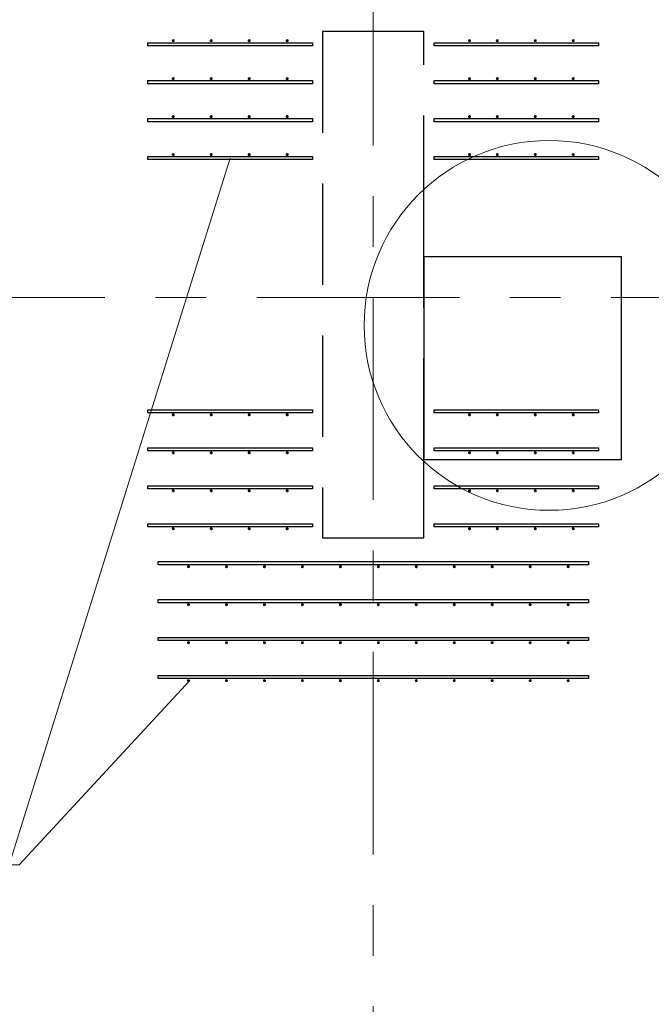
# Model space of a CAD drawing. Header units: metres. Extents: x -38 to 90, y -15 to 21.
# Tile 68 of 129: x 50.8 to 52.05, y 11.4 to 13.35. Entities that reach past the tile are written whole.
import ezdxf

# ---------------------------------------------------------------- set-up
doc = ezdxf.new("R2010")
doc.units = ezdxf.units.M
for name, pattern in [('______11', [0.5, 0.4, -0.05, 0, -0.05]), ('______2', [0.27, 0.2, -0.07]), ('______5', [1.1, 0.8, -0.1, 0.1, -0.1])]:
    doc.linetypes.add(name, pattern=pattern)
for name, color, linetype, lineweight in [('XR$2$Осевая линия (1)', 7, '______5', 13), ('XR$3$Арматурный каркас 01', 4, 'Continuous', 35), ('XR$3$Общий слой (1)_1', 7, 'Continuous', 13), ('XR$3$Перекрытие (1)', 7, 'Continuous', 35), ('XR$3$Текст_ общее_1', 7, 'Continuous', 13)]:
    doc.layers.add(name, color=color, linetype=linetype, lineweight=lineweight)
doc.layers.add('XR$5$Стена_ бетон несущ.', color=7, linetype='Continuous', lineweight=70, true_color=0xb4b496)

msp = doc.modelspace()

# ---------------------------------------------------------------- hatches: boundary and pattern name
at = {"layer": 'XR$3$Арматурный каркас 01', "linetype": 'Continuous', "lineweight": 50, "transparency": 33554687}
for points in [[(51.108, 13.3072), (51.1078, 13.3084), (51.1071, 13.3094), (51.1061, 13.31), (51.105, 13.3102), (51.1039, 13.31), (51.1029, 13.3094), (51.1022, 13.3084), (51.102, 13.3072), (51.1022, 13.3061), (51.1029, 13.3051), (51.1039, 13.3045), (51.105, 13.3042), (51.1061, 13.3045), (51.1071, 13.3051), (51.1078, 13.3061)], [(51.183, 13.3072), (51.1828, 13.3084), (51.1821, 13.3094), (51.1811, 13.31), (51.18, 13.3102), (51.1789, 13.31), (51.1779, 13.3094), (51.1772, 13.3084), (51.177, 13.3072), (51.1772, 13.3061), (51.1779, 13.3051), (51.1789, 13.3045), (51.18, 13.3042), (51.1811, 13.3045), (51.1821, 13.3051), (51.1828, 13.3061)], [(51.258, 13.3072), (51.2578, 13.3084), (51.2571, 13.3094), (51.2561, 13.31), (51.255, 13.3102), (51.2539, 13.31), (51.2529, 13.3094), (51.2522, 13.3084), (51.252, 13.3072), (51.2522, 13.3061), (51.2529, 13.3051), (51.2539, 13.3045), (51.255, 13.3042), (51.2561, 13.3045), (51.2571, 13.3051), (51.2578, 13.3061)], [(51.333, 13.3072), (51.3328, 13.3084), (51.3321, 13.3094), (51.3311, 13.31), (51.33, 13.3102), (51.3289, 13.31), (51.3279, 13.3094), (51.3272, 13.3084), (51.327, 13.3072), (51.3272, 13.3061), (51.3279, 13.3051), (51.3289, 13.3045), (51.33, 13.3042), (51.3311, 13.3045), (51.3321, 13.3051), (51.3328, 13.3061)], [(51.693, 13.3072), (51.6928, 13.3084), (51.6921, 13.3094), (51.6911, 13.31), (51.69, 13.3102), (51.6889, 13.31), (51.6879, 13.3094), (51.6872, 13.3084), (51.687, 13.3072), (51.6872, 13.3061), (51.6879, 13.3051), (51.6889, 13.3045), (51.69, 13.3042), (51.6911, 13.3045), (51.6921, 13.3051), (51.6928, 13.3061)], [(51.748, 13.3072), (51.7478, 13.3084), (51.7471, 13.3094), (51.7461, 13.31), (51.745, 13.3102), (51.7439, 13.31), (51.7429, 13.3094), (51.7422, 13.3084), (51.742, 13.3072), (51.7422, 13.3061), (51.7429, 13.3051), (51.7439, 13.3045), (51.745, 13.3042), (51.7461, 13.3045), (51.7471, 13.3051), (51.7478, 13.3061)], [(51.823, 13.3072), (51.8228, 13.3084), (51.8221, 13.3094), (51.8211, 13.31), (51.82, 13.3102), (51.8189, 13.31), (51.8179, 13.3094), (51.8172, 13.3084), (51.817, 13.3072), (51.8172, 13.3061), (51.8179, 13.3051), (51.8189, 13.3045), (51.82, 13.3042), (51.8211, 13.3045), (51.8221, 13.3051), (51.8228, 13.3061)], [(51.898, 13.3072), (51.8978, 13.3084), (51.8971, 13.3094), (51.8961, 13.31), (51.895, 13.3102), (51.8939, 13.31), (51.8929, 13.3094), (51.8922, 13.3084), (51.892, 13.3072), (51.8922, 13.3061), (51.8929, 13.3051), (51.8939, 13.3045), (51.895, 13.3042), (51.8961, 13.3045), (51.8971, 13.3051), (51.8978, 13.3061)], [(51.108, 13.2322), (51.1078, 13.2334), (51.1071, 13.2344), (51.1061, 13.235), (51.105, 13.2352), (51.1039, 13.235), (51.1029, 13.2344), (51.1022, 13.2334), (51.102, 13.2322), (51.1022, 13.2311), (51.1029, 13.2301), (51.1039, 13.2295), (51.105, 13.2292), (51.1061, 13.2295), (51.1071, 13.2301), (51.1078, 13.2311)], [(51.183, 13.2322), (51.1828, 13.2334), (51.1821, 13.2344), (51.1811, 13.235), (51.18, 13.2352), (51.1789, 13.235), (51.1779, 13.2344), (51.1772, 13.2334), (51.177, 13.2322), (51.1772, 13.2311), (51.1779, 13.2301), (51.1789, 13.2295), (51.18, 13.2292), (51.1811, 13.2295), (51.1821, 13.2301), (51.1828, 13.2311)], [(51.258, 13.2322), (51.2578, 13.2334), (51.2571, 13.2344), (51.2561, 13.235), (51.255, 13.2352), (51.2539, 13.235), (51.2529, 13.2344), (51.2522, 13.2334), (51.252, 13.2322), (51.2522, 13.2311), (51.2529, 13.2301), (51.2539, 13.2295), (51.255, 13.2292), (51.2561, 13.2295), (51.2571, 13.2301), (51.2578, 13.2311)], [(51.333, 13.2322), (51.3328, 13.2334), (51.3321, 13.2344), (51.3311, 13.235), (51.33, 13.2352), (51.3289, 13.235), (51.3279, 13.2344), (51.3272, 13.2334), (51.327, 13.2322), (51.3272, 13.2311), (51.3279, 13.2301), (51.3289, 13.2295), (51.33, 13.2292), (51.3311, 13.2295), (51.3321, 13.2301), (51.3328, 13.2311)], [(51.693, 13.2322), (51.6928, 13.2334), (51.6921, 13.2344), (51.6911, 13.235), (51.69, 13.2352), (51.6889, 13.235), (51.6879, 13.2344), (51.6872, 13.2334), (51.687, 13.2322), (51.6872, 13.2311), (51.6879, 13.2301), (51.6889, 13.2295), (51.69, 13.2292), (51.6911, 13.2295), (51.6921, 13.2301), (51.6928, 13.2311)], [(51.748, 13.2322), (51.7478, 13.2334), (51.7471, 13.2344), (51.7461, 13.235), (51.745, 13.2352), (51.7439, 13.235), (51.7429, 13.2344), (51.7422, 13.2334), (51.742, 13.2322), (51.7422, 13.2311), (51.7429, 13.2301), (51.7439, 13.2295), (51.745, 13.2292), (51.7461, 13.2295), (51.7471, 13.2301), (51.7478, 13.2311)], [(51.823, 13.2322), (51.8228, 13.2334), (51.8221, 13.2344), (51.8211, 13.235), (51.82, 13.2352), (51.8189, 13.235), (51.8179, 13.2344), (51.8172, 13.2334), (51.817, 13.2322), (51.8172, 13.2311), (51.8179, 13.2301), (51.8189, 13.2295), (51.82, 13.2292), (51.8211, 13.2295), (51.8221, 13.2301), (51.8228, 13.2311)], [(51.898, 13.2322), (51.8978, 13.2334), (51.8971, 13.2344), (51.8961, 13.235), (51.895, 13.2352), (51.8939, 13.235), (51.8929, 13.2344), (51.8922, 13.2334), (51.892, 13.2322), (51.8922, 13.2311), (51.8929, 13.2301), (51.8939, 13.2295), (51.895, 13.2292), (51.8961, 13.2295), (51.8971, 13.2301), (51.8978, 13.2311)], [(51.108, 13.1572), (51.1078, 13.1584), (51.1071, 13.1594), (51.1061, 13.16), (51.105, 13.1602), (51.1039, 13.16), (51.1029, 13.1594), (51.1022, 13.1584), (51.102, 13.1572), (51.1022, 13.1561), (51.1029, 13.1551), (51.1039, 13.1545), (51.105, 13.1542), (51.1061, 13.1545), (51.1071, 13.1551), (51.1078, 13.1561)], [(51.183, 13.1572), (51.1828, 13.1584), (51.1821, 13.1594), (51.1811, 13.16), (51.18, 13.1602), (51.1789, 13.16), (51.1779, 13.1594), (51.1772, 13.1584), (51.177, 13.1572), (51.1772, 13.1561), (51.1779, 13.1551), (51.1789, 13.1545), (51.18, 13.1542), (51.1811, 13.1545), (51.1821, 13.1551), (51.1828, 13.1561)], [(51.258, 13.1572), (51.2578, 13.1584), (51.2571, 13.1594), (51.2561, 13.16), (51.255, 13.1602), (51.2539, 13.16), (51.2529, 13.1594), (51.2522, 13.1584), (51.252, 13.1572), (51.2522, 13.1561), (51.2529, 13.1551), (51.2539, 13.1545), (51.255, 13.1542), (51.2561, 13.1545), (51.2571, 13.1551), (51.2578, 13.1561)], [(51.333, 13.1572), (51.3328, 13.1584), (51.3321, 13.1594), (51.3311, 13.16), (51.33, 13.1602), (51.3289, 13.16), (51.3279, 13.1594), (51.3272, 13.1584), (51.327, 13.1572), (51.3272, 13.1561), (51.3279, 13.1551), (51.3289, 13.1545), (51.33, 13.1542), (51.3311, 13.1545), (51.3321, 13.1551), (51.3328, 13.1561)], [(51.693, 13.1572), (51.6928, 13.1584), (51.6921, 13.1594), (51.6911, 13.16), (51.69, 13.1602), (51.6889, 13.16), (51.6879, 13.1594), (51.6872, 13.1584), (51.687, 13.1572), (51.6872, 13.1561), (51.6879, 13.1551), (51.6889, 13.1545), (51.69, 13.1542), (51.6911, 13.1545), (51.6921, 13.1551), (51.6928, 13.1561)], [(51.748, 13.1572), (51.7478, 13.1584), (51.7471, 13.1594), (51.7461, 13.16), (51.745, 13.1602), (51.7439, 13.16), (51.7429, 13.1594), (51.7422, 13.1584), (51.742, 13.1572), (51.7422, 13.1561), (51.7429, 13.1551), (51.7439, 13.1545), (51.745, 13.1542), (51.7461, 13.1545), (51.7471, 13.1551), (51.7478, 13.1561)], [(51.823, 13.1572), (51.8228, 13.1584), (51.8221, 13.1594), (51.8211, 13.16), (51.82, 13.1602), (51.8189, 13.16), (51.8179, 13.1594), (51.8172, 13.1584), (51.817, 13.1572), (51.8172, 13.1561), (51.8179, 13.1551), (51.8189, 13.1545), (51.82, 13.1542), (51.8211, 13.1545), (51.8221, 13.1551), (51.8228, 13.1561)], [(51.898, 13.1572), (51.8978, 13.1584), (51.8971, 13.1594), (51.8961, 13.16), (51.895, 13.1602), (51.8939, 13.16), (51.8929, 13.1594), (51.8922, 13.1584), (51.892, 13.1572), (51.8922, 13.1561), (51.8929, 13.1551), (51.8939, 13.1545), (51.895, 13.1542), (51.8961, 13.1545), (51.8971, 13.1551), (51.8978, 13.1561)], [(51.108, 13.0822), (51.1078, 13.0834), (51.1071, 13.0844), (51.1061, 13.085), (51.105, 13.0852), (51.1039, 13.085), (51.1029, 13.0844), (51.1022, 13.0834), (51.102, 13.0822), (51.1022, 13.0811), (51.1029, 13.0801), (51.1039, 13.0795), (51.105, 13.0792), (51.1061, 13.0795), (51.1071, 13.0801), (51.1078, 13.0811)], [(51.183, 13.0822), (51.1828, 13.0834), (51.1821, 13.0844), (51.1811, 13.085), (51.18, 13.0852), (51.1789, 13.085), (51.1779, 13.0844), (51.1772, 13.0834), (51.177, 13.0822), (51.1772, 13.0811), (51.1779, 13.0801), (51.1789, 13.0795), (51.18, 13.0792), (51.1811, 13.0795), (51.1821, 13.0801), (51.1828, 13.0811)], [(51.258, 13.0822), (51.2578, 13.0834), (51.2571, 13.0844), (51.2561, 13.085), (51.255, 13.0852), (51.2539, 13.085), (51.2529, 13.0844), (51.2522, 13.0834), (51.252, 13.0822), (51.2522, 13.0811), (51.2529, 13.0801), (51.2539, 13.0795), (51.255, 13.0792), (51.2561, 13.0795), (51.2571, 13.0801), (51.2578, 13.0811)], [(51.333, 13.0822), (51.3328, 13.0834), (51.3321, 13.0844), (51.3311, 13.085), (51.33, 13.0852), (51.3289, 13.085), (51.3279, 13.0844), (51.3272, 13.0834), (51.327, 13.0822), (51.3272, 13.0811), (51.3279, 13.0801), (51.3289, 13.0795), (51.33, 13.0792), (51.3311, 13.0795), (51.3321, 13.0801), (51.3328, 13.0811)], [(51.693, 13.0822), (51.6928, 13.0834), (51.6921, 13.0844), (51.6911, 13.085), (51.69, 13.0852), (51.6889, 13.085), (51.6879, 13.0844), (51.6872, 13.0834), (51.687, 13.0822), (51.6872, 13.0811), (51.6879, 13.0801), (51.6889, 13.0795), (51.69, 13.0792), (51.6911, 13.0795), (51.6921, 13.0801), (51.6928, 13.0811)], [(51.748, 13.0822), (51.7478, 13.0834), (51.7471, 13.0844), (51.7461, 13.085), (51.745, 13.0852), (51.7439, 13.085), (51.7429, 13.0844), (51.7422, 13.0834), (51.742, 13.0822), (51.7422, 13.0811), (51.7429, 13.0801), (51.7439, 13.0795), (51.745, 13.0792), (51.7461, 13.0795), (51.7471, 13.0801), (51.7478, 13.0811)], [(51.823, 13.0822), (51.8228, 13.0834), (51.8221, 13.0844), (51.8211, 13.085), (51.82, 13.0852), (51.8189, 13.085), (51.8179, 13.0844), (51.8172, 13.0834), (51.817, 13.0822), (51.8172, 13.0811), (51.8179, 13.0801), (51.8189, 13.0795), (51.82, 13.0792), (51.8211, 13.0795), (51.8221, 13.0801), (51.8228, 13.0811)], [(51.898, 13.0822), (51.8978, 13.0834), (51.8971, 13.0844), (51.8961, 13.085), (51.895, 13.0852), (51.8939, 13.085), (51.8929, 13.0844), (51.8922, 13.0834), (51.892, 13.0822), (51.8922, 13.0811), (51.8929, 13.0801), (51.8939, 13.0795), (51.895, 13.0792), (51.8961, 13.0795), (51.8971, 13.0801), (51.8978, 13.0811)], [(51.108, 12.5682), (51.1078, 12.5694), (51.1071, 12.5704), (51.1061, 12.571), (51.105, 12.5712), (51.1039, 12.571), (51.1029, 12.5704), (51.1022, 12.5694), (51.102, 12.5682), (51.1022, 12.5671), (51.1029, 12.5661), (51.1039, 12.5655), (51.105, 12.5652), (51.1061, 12.5655), (51.1071, 12.5661), (51.1078, 12.5671)], [(51.183, 12.5682), (51.1828, 12.5694), (51.1821, 12.5704), (51.1811, 12.571), (51.18, 12.5712), (51.1789, 12.571), (51.1779, 12.5704), (51.1772, 12.5694), (51.177, 12.5682), (51.1772, 12.5671), (51.1779, 12.5661), (51.1789, 12.5655), (51.18, 12.5652), (51.1811, 12.5655), (51.1821, 12.5661), (51.1828, 12.5671)], [(51.258, 12.5682), (51.2578, 12.5694), (51.2571, 12.5704), (51.2561, 12.571), (51.255, 12.5712), (51.2539, 12.571), (51.2529, 12.5704), (51.2522, 12.5694), (51.252, 12.5682), (51.2522, 12.5671), (51.2529, 12.5661), (51.2539, 12.5655), (51.255, 12.5652), (51.2561, 12.5655), (51.2571, 12.5661), (51.2578, 12.5671)], [(51.333, 12.5682), (51.3328, 12.5694), (51.3321, 12.5704), (51.3311, 12.571), (51.33, 12.5712), (51.3289, 12.571), (51.3279, 12.5704), (51.3272, 12.5694), (51.327, 12.5682), (51.3272, 12.5671), (51.3279, 12.5661), (51.3289, 12.5655), (51.33, 12.5652), (51.3311, 12.5655), (51.3321, 12.5661), (51.3328, 12.5671)], [(51.693, 12.5682), (51.6928, 12.5694), (51.6921, 12.5704), (51.6911, 12.571), (51.69, 12.5712), (51.6889, 12.571), (51.6879, 12.5704), (51.6872, 12.5694), (51.687, 12.5682), (51.6872, 12.5671), (51.6879, 12.5661), (51.6889, 12.5655), (51.69, 12.5652), (51.6911, 12.5655), (51.6921, 12.5661), (51.6928, 12.5671)], [(51.748, 12.5682), (51.7478, 12.5694), (51.7471, 12.5704), (51.7461, 12.571), (51.745, 12.5712), (51.7439, 12.571), (51.7429, 12.5704), (51.7422, 12.5694), (51.742, 12.5682), (51.7422, 12.5671), (51.7429, 12.5661), (51.7439, 12.5655), (51.745, 12.5652), (51.7461, 12.5655), (51.7471, 12.5661), (51.7478, 12.5671)], [(51.823, 12.5682), (51.8228, 12.5694), (51.8221, 12.5704), (51.8211, 12.571), (51.82, 12.5712), (51.8189, 12.571), (51.8179, 12.5704), (51.8172, 12.5694), (51.817, 12.5682), (51.8172, 12.5671), (51.8179, 12.5661), (51.8189, 12.5655), (51.82, 12.5652), (51.8211, 12.5655), (51.8221, 12.5661), (51.8228, 12.5671)], [(51.898, 12.5682), (51.8978, 12.5694), (51.8971, 12.5704), (51.8961, 12.571), (51.895, 12.5712), (51.8939, 12.571), (51.8929, 12.5704), (51.8922, 12.5694), (51.892, 12.5682), (51.8922, 12.5671), (51.8929, 12.5661), (51.8939, 12.5655), (51.895, 12.5652), (51.8961, 12.5655), (51.8971, 12.5661), (51.8978, 12.5671)], [(51.108, 12.4932), (51.1078, 12.4944), (51.1071, 12.4954), (51.1061, 12.496), (51.105, 12.4962), (51.1039, 12.496), (51.1029, 12.4954), (51.1022, 12.4944), (51.102, 12.4932), (51.1022, 12.4921), (51.1029, 12.4911), (51.1039, 12.4905), (51.105, 12.4902), (51.1061, 12.4905), (51.1071, 12.4911), (51.1078, 12.4921)], [(51.183, 12.4932), (51.1828, 12.4944), (51.1821, 12.4954), (51.1811, 12.496), (51.18, 12.4962), (51.1789, 12.496), (51.1779, 12.4954), (51.1772, 12.4944), (51.177, 12.4932), (51.1772, 12.4921), (51.1779, 12.4911), (51.1789, 12.4905), (51.18, 12.4902), (51.1811, 12.4905), (51.1821, 12.4911), (51.1828, 12.4921)], [(51.258, 12.4932), (51.2578, 12.4944), (51.2571, 12.4954), (51.2561, 12.496), (51.255, 12.4962), (51.2539, 12.496), (51.2529, 12.4954), (51.2522, 12.4944), (51.252, 12.4932), (51.2522, 12.4921), (51.2529, 12.4911), (51.2539, 12.4905), (51.255, 12.4902), (51.2561, 12.4905), (51.2571, 12.4911), (51.2578, 12.4921)], [(51.333, 12.4932), (51.3328, 12.4944), (51.3321, 12.4954), (51.3311, 12.496), (51.33, 12.4962), (51.3289, 12.496), (51.3279, 12.4954), (51.3272, 12.4944), (51.327, 12.4932), (51.3272, 12.4921), (51.3279, 12.4911), (51.3289, 12.4905), (51.33, 12.4902), (51.3311, 12.4905), (51.3321, 12.4911), (51.3328, 12.4921)], [(51.693, 12.4932), (51.6928, 12.4944), (51.6921, 12.4954), (51.6911, 12.496), (51.69, 12.4962), (51.6889, 12.496), (51.6879, 12.4954), (51.6872, 12.4944), (51.687, 12.4932), (51.6872, 12.4921), (51.6879, 12.4911), (51.6889, 12.4905), (51.69, 12.4902), (51.6911, 12.4905), (51.6921, 12.4911), (51.6928, 12.4921)], [(51.748, 12.4932), (51.7478, 12.4944), (51.7471, 12.4954), (51.7461, 12.496), (51.745, 12.4962), (51.7439, 12.496), (51.7429, 12.4954), (51.7422, 12.4944), (51.742, 12.4932), (51.7422, 12.4921), (51.7429, 12.4911), (51.7439, 12.4905), (51.745, 12.4902), (51.7461, 12.4905), (51.7471, 12.4911), (51.7478, 12.4921)], [(51.823, 12.4932), (51.8228, 12.4944), (51.8221, 12.4954), (51.8211, 12.496), (51.82, 12.4962), (51.8189, 12.496), (51.8179, 12.4954), (51.8172, 12.4944), (51.817, 12.4932), (51.8172, 12.4921), (51.8179, 12.4911), (51.8189, 12.4905), (51.82, 12.4902), (51.8211, 12.4905), (51.8221, 12.4911), (51.8228, 12.4921)], [(51.898, 12.4932), (51.8978, 12.4944), (51.8971, 12.4954), (51.8961, 12.496), (51.895, 12.4962), (51.8939, 12.496), (51.8929, 12.4954), (51.8922, 12.4944), (51.892, 12.4932), (51.8922, 12.4921), (51.8929, 12.4911), (51.8939, 12.4905), (51.895, 12.4902), (51.8961, 12.4905), (51.8971, 12.4911), (51.8978, 12.4921)], [(51.108, 12.4182), (51.1078, 12.4194), (51.1071, 12.4204), (51.1061, 12.421), (51.105, 12.4212), (51.1039, 12.421), (51.1029, 12.4204), (51.1022, 12.4194), (51.102, 12.4182), (51.1022, 12.4171), (51.1029, 12.4161), (51.1039, 12.4155), (51.105, 12.4152), (51.1061, 12.4155), (51.1071, 12.4161), (51.1078, 12.4171)], [(51.183, 12.4182), (51.1828, 12.4194), (51.1821, 12.4204), (51.1811, 12.421), (51.18, 12.4212), (51.1789, 12.421), (51.1779, 12.4204), (51.1772, 12.4194), (51.177, 12.4182), (51.1772, 12.4171), (51.1779, 12.4161), (51.1789, 12.4155), (51.18, 12.4152), (51.1811, 12.4155), (51.1821, 12.4161), (51.1828, 12.4171)], [(51.258, 12.4182), (51.2578, 12.4194), (51.2571, 12.4204), (51.2561, 12.421), (51.255, 12.4212), (51.2539, 12.421), (51.2529, 12.4204), (51.2522, 12.4194), (51.252, 12.4182), (51.2522, 12.4171), (51.2529, 12.4161), (51.2539, 12.4155), (51.255, 12.4152), (51.2561, 12.4155), (51.2571, 12.4161), (51.2578, 12.4171)], [(51.333, 12.4182), (51.3328, 12.4194), (51.3321, 12.4204), (51.3311, 12.421), (51.33, 12.4212), (51.3289, 12.421), (51.3279, 12.4204), (51.3272, 12.4194), (51.327, 12.4182), (51.3272, 12.4171), (51.3279, 12.4161), (51.3289, 12.4155), (51.33, 12.4152), (51.3311, 12.4155), (51.3321, 12.4161), (51.3328, 12.4171)], [(51.693, 12.4182), (51.6928, 12.4194), (51.6921, 12.4204), (51.6911, 12.421), (51.69, 12.4212), (51.6889, 12.421), (51.6879, 12.4204), (51.6872, 12.4194), (51.687, 12.4182), (51.6872, 12.4171), (51.6879, 12.4161), (51.6889, 12.4155), (51.69, 12.4152), (51.6911, 12.4155), (51.6921, 12.4161), (51.6928, 12.4171)], [(51.748, 12.4182), (51.7478, 12.4194), (51.7471, 12.4204), (51.7461, 12.421), (51.745, 12.4212), (51.7439, 12.421), (51.7429, 12.4204), (51.7422, 12.4194), (51.742, 12.4182), (51.7422, 12.4171), (51.7429, 12.4161), (51.7439, 12.4155), (51.745, 12.4152), (51.7461, 12.4155), (51.7471, 12.4161), (51.7478, 12.4171)], [(51.823, 12.4182), (51.8228, 12.4194), (51.8221, 12.4204), (51.8211, 12.421), (51.82, 12.4212), (51.8189, 12.421), (51.8179, 12.4204), (51.8172, 12.4194), (51.817, 12.4182), (51.8172, 12.4171), (51.8179, 12.4161), (51.8189, 12.4155), (51.82, 12.4152), (51.8211, 12.4155), (51.8221, 12.4161), (51.8228, 12.4171)], [(51.898, 12.4182), (51.8978, 12.4194), (51.8971, 12.4204), (51.8961, 12.421), (51.895, 12.4212), (51.8939, 12.421), (51.8929, 12.4204), (51.8922, 12.4194), (51.892, 12.4182), (51.8922, 12.4171), (51.8929, 12.4161), (51.8939, 12.4155), (51.895, 12.4152), (51.8961, 12.4155), (51.8971, 12.4161), (51.8978, 12.4171)], [(51.108, 12.3432), (51.1078, 12.3444), (51.1071, 12.3454), (51.1061, 12.346), (51.105, 12.3462), (51.1039, 12.346), (51.1029, 12.3454), (51.1022, 12.3444), (51.102, 12.3432), (51.1022, 12.3421), (51.1029, 12.3411), (51.1039, 12.3405), (51.105, 12.3402), (51.1061, 12.3405), (51.1071, 12.3411), (51.1078, 12.3421)], [(51.183, 12.3432), (51.1828, 12.3444), (51.1821, 12.3454), (51.1811, 12.346), (51.18, 12.3462), (51.1789, 12.346), (51.1779, 12.3454), (51.1772, 12.3444), (51.177, 12.3432), (51.1772, 12.3421), (51.1779, 12.3411), (51.1789, 12.3405), (51.18, 12.3402), (51.1811, 12.3405), (51.1821, 12.3411), (51.1828, 12.3421)], [(51.258, 12.3432), (51.2578, 12.3444), (51.2571, 12.3454), (51.2561, 12.346), (51.255, 12.3462), (51.2539, 12.346), (51.2529, 12.3454), (51.2522, 12.3444), (51.252, 12.3432), (51.2522, 12.3421), (51.2529, 12.3411), (51.2539, 12.3405), (51.255, 12.3402), (51.2561, 12.3405), (51.2571, 12.3411), (51.2578, 12.3421)], [(51.333, 12.3432), (51.3328, 12.3444), (51.3321, 12.3454), (51.3311, 12.346), (51.33, 12.3462), (51.3289, 12.346), (51.3279, 12.3454), (51.3272, 12.3444), (51.327, 12.3432), (51.3272, 12.3421), (51.3279, 12.3411), (51.3289, 12.3405), (51.33, 12.3402), (51.3311, 12.3405), (51.3321, 12.3411), (51.3328, 12.3421)], [(51.693, 12.3432), (51.6928, 12.3444), (51.6921, 12.3454), (51.6911, 12.346), (51.69, 12.3462), (51.6889, 12.346), (51.6879, 12.3454), (51.6872, 12.3444), (51.687, 12.3432), (51.6872, 12.3421), (51.6879, 12.3411), (51.6889, 12.3405), (51.69, 12.3402), (51.6911, 12.3405), (51.6921, 12.3411), (51.6928, 12.3421)], [(51.748, 12.3432), (51.7478, 12.3444), (51.7471, 12.3454), (51.7461, 12.346), (51.745, 12.3462), (51.7439, 12.346), (51.7429, 12.3454), (51.7422, 12.3444), (51.742, 12.3432), (51.7422, 12.3421), (51.7429, 12.3411), (51.7439, 12.3405), (51.745, 12.3402), (51.7461, 12.3405), (51.7471, 12.3411), (51.7478, 12.3421)], [(51.823, 12.3432), (51.8228, 12.3444), (51.8221, 12.3454), (51.8211, 12.346), (51.82, 12.3462), (51.8189, 12.346), (51.8179, 12.3454), (51.8172, 12.3444), (51.817, 12.3432), (51.8172, 12.3421), (51.8179, 12.3411), (51.8189, 12.3405), (51.82, 12.3402), (51.8211, 12.3405), (51.8221, 12.3411), (51.8228, 12.3421)], [(51.898, 12.3432), (51.8978, 12.3444), (51.8971, 12.3454), (51.8961, 12.346), (51.895, 12.3462), (51.8939, 12.346), (51.8929, 12.3454), (51.8922, 12.3444), (51.892, 12.3432), (51.8922, 12.3421), (51.8929, 12.3411), (51.8939, 12.3405), (51.895, 12.3402), (51.8961, 12.3405), (51.8971, 12.3411), (51.8978, 12.3421)], [(51.138, 12.2682), (51.1378, 12.2694), (51.1371, 12.2704), (51.1361, 12.271), (51.135, 12.2712), (51.1339, 12.271), (51.1329, 12.2704), (51.1322, 12.2694), (51.132, 12.2682), (51.1322, 12.2671), (51.1329, 12.2661), (51.1339, 12.2655), (51.135, 12.2652), (51.1361, 12.2655), (51.1371, 12.2661), (51.1378, 12.2671)], [(51.213, 12.2682), (51.2128, 12.2694), (51.2121, 12.2704), (51.2111, 12.271), (51.21, 12.2712), (51.2089, 12.271), (51.2079, 12.2704), (51.2072, 12.2694), (51.207, 12.2682), (51.2072, 12.2671), (51.2079, 12.2661), (51.2089, 12.2655), (51.21, 12.2652), (51.2111, 12.2655), (51.2121, 12.2661), (51.2128, 12.2671)], [(51.288, 12.2682), (51.2878, 12.2694), (51.2871, 12.2704), (51.2861, 12.271), (51.285, 12.2712), (51.2839, 12.271), (51.2829, 12.2704), (51.2822, 12.2694), (51.282, 12.2682), (51.2822, 12.2671), (51.2829, 12.2661), (51.2839, 12.2655), (51.285, 12.2652), (51.2861, 12.2655), (51.2871, 12.2661), (51.2878, 12.2671)], [(51.363, 12.2682), (51.3628, 12.2694), (51.3621, 12.2704), (51.3611, 12.271), (51.36, 12.2712), (51.3589, 12.271), (51.3579, 12.2704), (51.3572, 12.2694), (51.357, 12.2682), (51.3572, 12.2671), (51.3579, 12.2661), (51.3589, 12.2655), (51.36, 12.2652), (51.3611, 12.2655), (51.3621, 12.2661), (51.3628, 12.2671)], [(51.438, 12.2682), (51.4378, 12.2694), (51.4371, 12.2704), (51.4361, 12.271), (51.435, 12.2712), (51.4339, 12.271), (51.4329, 12.2704), (51.4322, 12.2694), (51.432, 12.2682), (51.4322, 12.2671), (51.4329, 12.2661), (51.4339, 12.2655), (51.435, 12.2652), (51.4361, 12.2655), (51.4371, 12.2661), (51.4378, 12.2671)], [(51.513, 12.2682), (51.5128, 12.2694), (51.5121, 12.2704), (51.5111, 12.271), (51.51, 12.2712), (51.5089, 12.271), (51.5079, 12.2704), (51.5072, 12.2694), (51.507, 12.2682), (51.5072, 12.2671), (51.5079, 12.2661), (51.5089, 12.2655), (51.51, 12.2652), (51.5111, 12.2655), (51.5121, 12.2661), (51.5128, 12.2671)], [(51.588, 12.2682), (51.5878, 12.2694), (51.5871, 12.2704), (51.5861, 12.271), (51.585, 12.2712), (51.5839, 12.271), (51.5829, 12.2704), (51.5822, 12.2694), (51.582, 12.2682), (51.5822, 12.2671), (51.5829, 12.2661), (51.5839, 12.2655), (51.585, 12.2652), (51.5861, 12.2655), (51.5871, 12.2661), (51.5878, 12.2671)], [(51.663, 12.2682), (51.6628, 12.2694), (51.6621, 12.2704), (51.6611, 12.271), (51.66, 12.2712), (51.6589, 12.271), (51.6579, 12.2704), (51.6572, 12.2694), (51.657, 12.2682), (51.6572, 12.2671), (51.6579, 12.2661), (51.6589, 12.2655), (51.66, 12.2652), (51.6611, 12.2655), (51.6621, 12.2661), (51.6628, 12.2671)], [(51.738, 12.2682), (51.7378, 12.2694), (51.7371, 12.2704), (51.7361, 12.271), (51.735, 12.2712), (51.7339, 12.271), (51.7329, 12.2704), (51.7322, 12.2694), (51.732, 12.2682), (51.7322, 12.2671), (51.7329, 12.2661), (51.7339, 12.2655), (51.735, 12.2652), (51.7361, 12.2655), (51.7371, 12.2661), (51.7378, 12.2671)], [(51.813, 12.2682), (51.8128, 12.2694), (51.8121, 12.2704), (51.8111, 12.271), (51.81, 12.2712), (51.8089, 12.271), (51.8079, 12.2704), (51.8072, 12.2694), (51.807, 12.2682), (51.8072, 12.2671), (51.8079, 12.2661), (51.8089, 12.2655), (51.81, 12.2652), (51.8111, 12.2655), (51.8121, 12.2661), (51.8128, 12.2671)], [(51.888, 12.2682), (51.8878, 12.2694), (51.8871, 12.2704), (51.8861, 12.271), (51.885, 12.2712), (51.8839, 12.271), (51.8829, 12.2704), (51.8822, 12.2694), (51.882, 12.2682), (51.8822, 12.2671), (51.8829, 12.2661), (51.8839, 12.2655), (51.885, 12.2652), (51.8861, 12.2655), (51.8871, 12.2661), (51.8878, 12.2671)], [(51.138, 12.1932), (51.1378, 12.1944), (51.1371, 12.1954), (51.1361, 12.196), (51.135, 12.1962), (51.1339, 12.196), (51.1329, 12.1954), (51.1322, 12.1944), (51.132, 12.1932), (51.1322, 12.1921), (51.1329, 12.1911), (51.1339, 12.1905), (51.135, 12.1902), (51.1361, 12.1905), (51.1371, 12.1911), (51.1378, 12.1921)], [(51.213, 12.1932), (51.2128, 12.1944), (51.2121, 12.1954), (51.2111, 12.196), (51.21, 12.1962), (51.2089, 12.196), (51.2079, 12.1954), (51.2072, 12.1944), (51.207, 12.1932), (51.2072, 12.1921), (51.2079, 12.1911), (51.2089, 12.1905), (51.21, 12.1902), (51.2111, 12.1905), (51.2121, 12.1911), (51.2128, 12.1921)], [(51.288, 12.1932), (51.2878, 12.1944), (51.2871, 12.1954), (51.2861, 12.196), (51.285, 12.1962), (51.2839, 12.196), (51.2829, 12.1954), (51.2822, 12.1944), (51.282, 12.1932), (51.2822, 12.1921), (51.2829, 12.1911), (51.2839, 12.1905), (51.285, 12.1902), (51.2861, 12.1905), (51.2871, 12.1911), (51.2878, 12.1921)], [(51.363, 12.1932), (51.3628, 12.1944), (51.3621, 12.1954), (51.3611, 12.196), (51.36, 12.1962), (51.3589, 12.196), (51.3579, 12.1954), (51.3572, 12.1944), (51.357, 12.1932), (51.3572, 12.1921), (51.3579, 12.1911), (51.3589, 12.1905), (51.36, 12.1902), (51.3611, 12.1905), (51.3621, 12.1911), (51.3628, 12.1921)], [(51.438, 12.1932), (51.4378, 12.1944), (51.4371, 12.1954), (51.4361, 12.196), (51.435, 12.1962), (51.4339, 12.196), (51.4329, 12.1954), (51.4322, 12.1944), (51.432, 12.1932), (51.4322, 12.1921), (51.4329, 12.1911), (51.4339, 12.1905), (51.435, 12.1902), (51.4361, 12.1905), (51.4371, 12.1911), (51.4378, 12.1921)], [(51.513, 12.1932), (51.5128, 12.1944), (51.5121, 12.1954), (51.5111, 12.196), (51.51, 12.1962), (51.5089, 12.196), (51.5079, 12.1954), (51.5072, 12.1944), (51.507, 12.1932), (51.5072, 12.1921), (51.5079, 12.1911), (51.5089, 12.1905), (51.51, 12.1902), (51.5111, 12.1905), (51.5121, 12.1911), (51.5128, 12.1921)], [(51.588, 12.1932), (51.5878, 12.1944), (51.5871, 12.1954), (51.5861, 12.196), (51.585, 12.1962), (51.5839, 12.196), (51.5829, 12.1954), (51.5822, 12.1944), (51.582, 12.1932), (51.5822, 12.1921), (51.5829, 12.1911), (51.5839, 12.1905), (51.585, 12.1902), (51.5861, 12.1905), (51.5871, 12.1911), (51.5878, 12.1921)], [(51.663, 12.1932), (51.6628, 12.1944), (51.6621, 12.1954), (51.6611, 12.196), (51.66, 12.1962), (51.6589, 12.196), (51.6579, 12.1954), (51.6572, 12.1944), (51.657, 12.1932), (51.6572, 12.1921), (51.6579, 12.1911), (51.6589, 12.1905), (51.66, 12.1902), (51.6611, 12.1905), (51.6621, 12.1911), (51.6628, 12.1921)], [(51.738, 12.1932), (51.7378, 12.1944), (51.7371, 12.1954), (51.7361, 12.196), (51.735, 12.1962), (51.7339, 12.196), (51.7329, 12.1954), (51.7322, 12.1944), (51.732, 12.1932), (51.7322, 12.1921), (51.7329, 12.1911), (51.7339, 12.1905), (51.735, 12.1902), (51.7361, 12.1905), (51.7371, 12.1911), (51.7378, 12.1921)], [(51.813, 12.1932), (51.8128, 12.1944), (51.8121, 12.1954), (51.8111, 12.196), (51.81, 12.1962), (51.8089, 12.196), (51.8079, 12.1954), (51.8072, 12.1944), (51.807, 12.1932), (51.8072, 12.1921), (51.8079, 12.1911), (51.8089, 12.1905), (51.81, 12.1902), (51.8111, 12.1905), (51.8121, 12.1911), (51.8128, 12.1921)], [(51.888, 12.1932), (51.8878, 12.1944), (51.8871, 12.1954), (51.8861, 12.196), (51.885, 12.1962), (51.8839, 12.196), (51.8829, 12.1954), (51.8822, 12.1944), (51.882, 12.1932), (51.8822, 12.1921), (51.8829, 12.1911), (51.8839, 12.1905), (51.885, 12.1902), (51.8861, 12.1905), (51.8871, 12.1911), (51.8878, 12.1921)], [(51.138, 12.1182), (51.1378, 12.1194), (51.1371, 12.1204), (51.1361, 12.121), (51.135, 12.1212), (51.1339, 12.121), (51.1329, 12.1204), (51.1322, 12.1194), (51.132, 12.1182), (51.1322, 12.1171), (51.1329, 12.1161), (51.1339, 12.1155), (51.135, 12.1152), (51.1361, 12.1155), (51.1371, 12.1161), (51.1378, 12.1171)], [(51.213, 12.1182), (51.2128, 12.1194), (51.2121, 12.1204), (51.2111, 12.121), (51.21, 12.1212), (51.2089, 12.121), (51.2079, 12.1204), (51.2072, 12.1194), (51.207, 12.1182), (51.2072, 12.1171), (51.2079, 12.1161), (51.2089, 12.1155), (51.21, 12.1152), (51.2111, 12.1155), (51.2121, 12.1161), (51.2128, 12.1171)], [(51.288, 12.1182), (51.2878, 12.1194), (51.2871, 12.1204), (51.2861, 12.121), (51.285, 12.1212), (51.2839, 12.121), (51.2829, 12.1204), (51.2822, 12.1194), (51.282, 12.1182), (51.2822, 12.1171), (51.2829, 12.1161), (51.2839, 12.1155), (51.285, 12.1152), (51.2861, 12.1155), (51.2871, 12.1161), (51.2878, 12.1171)], [(51.363, 12.1182), (51.3628, 12.1194), (51.3621, 12.1204), (51.3611, 12.121), (51.36, 12.1212), (51.3589, 12.121), (51.3579, 12.1204), (51.3572, 12.1194), (51.357, 12.1182), (51.3572, 12.1171), (51.3579, 12.1161), (51.3589, 12.1155), (51.36, 12.1152), (51.3611, 12.1155), (51.3621, 12.1161), (51.3628, 12.1171)], [(51.438, 12.1182), (51.4378, 12.1194), (51.4371, 12.1204), (51.4361, 12.121), (51.435, 12.1212), (51.4339, 12.121), (51.4329, 12.1204), (51.4322, 12.1194), (51.432, 12.1182), (51.4322, 12.1171), (51.4329, 12.1161), (51.4339, 12.1155), (51.435, 12.1152), (51.4361, 12.1155), (51.4371, 12.1161), (51.4378, 12.1171)], [(51.513, 12.1182), (51.5128, 12.1194), (51.5121, 12.1204), (51.5111, 12.121), (51.51, 12.1212), (51.5089, 12.121), (51.5079, 12.1204), (51.5072, 12.1194), (51.507, 12.1182), (51.5072, 12.1171), (51.5079, 12.1161), (51.5089, 12.1155), (51.51, 12.1152), (51.5111, 12.1155), (51.5121, 12.1161), (51.5128, 12.1171)], [(51.588, 12.1182), (51.5878, 12.1194), (51.5871, 12.1204), (51.5861, 12.121), (51.585, 12.1212), (51.5839, 12.121), (51.5829, 12.1204), (51.5822, 12.1194), (51.582, 12.1182), (51.5822, 12.1171), (51.5829, 12.1161), (51.5839, 12.1155), (51.585, 12.1152), (51.5861, 12.1155), (51.5871, 12.1161), (51.5878, 12.1171)], [(51.663, 12.1182), (51.6628, 12.1194), (51.6621, 12.1204), (51.6611, 12.121), (51.66, 12.1212), (51.6589, 12.121), (51.6579, 12.1204), (51.6572, 12.1194), (51.657, 12.1182), (51.6572, 12.1171), (51.6579, 12.1161), (51.6589, 12.1155), (51.66, 12.1152), (51.6611, 12.1155), (51.6621, 12.1161), (51.6628, 12.1171)], [(51.738, 12.1182), (51.7378, 12.1194), (51.7371, 12.1204), (51.7361, 12.121), (51.735, 12.1212), (51.7339, 12.121), (51.7329, 12.1204), (51.7322, 12.1194), (51.732, 12.1182), (51.7322, 12.1171), (51.7329, 12.1161), (51.7339, 12.1155), (51.735, 12.1152), (51.7361, 12.1155), (51.7371, 12.1161), (51.7378, 12.1171)], [(51.813, 12.1182), (51.8128, 12.1194), (51.8121, 12.1204), (51.8111, 12.121), (51.81, 12.1212), (51.8089, 12.121), (51.8079, 12.1204), (51.8072, 12.1194), (51.807, 12.1182), (51.8072, 12.1171), (51.8079, 12.1161), (51.8089, 12.1155), (51.81, 12.1152), (51.8111, 12.1155), (51.8121, 12.1161), (51.8128, 12.1171)], [(51.888, 12.1182), (51.8878, 12.1194), (51.8871, 12.1204), (51.8861, 12.121), (51.885, 12.1212), (51.8839, 12.121), (51.8829, 12.1204), (51.8822, 12.1194), (51.882, 12.1182), (51.8822, 12.1171), (51.8829, 12.1161), (51.8839, 12.1155), (51.885, 12.1152), (51.8861, 12.1155), (51.8871, 12.1161), (51.8878, 12.1171)], [(51.138, 12.0432), (51.1378, 12.0444), (51.1371, 12.0454), (51.1361, 12.046), (51.135, 12.0462), (51.1339, 12.046), (51.1329, 12.0454), (51.1322, 12.0444), (51.132, 12.0432), (51.1322, 12.0421), (51.1329, 12.0411), (51.1339, 12.0405), (51.135, 12.0402), (51.1361, 12.0405), (51.1371, 12.0411), (51.1378, 12.0421)], [(51.213, 12.0432), (51.2128, 12.0444), (51.2121, 12.0454), (51.2111, 12.046), (51.21, 12.0462), (51.2089, 12.046), (51.2079, 12.0454), (51.2072, 12.0444), (51.207, 12.0432), (51.2072, 12.0421), (51.2079, 12.0411), (51.2089, 12.0405), (51.21, 12.0402), (51.2111, 12.0405), (51.2121, 12.0411), (51.2128, 12.0421)], [(51.288, 12.0432), (51.2878, 12.0444), (51.2871, 12.0454), (51.2861, 12.046), (51.285, 12.0462), (51.2839, 12.046), (51.2829, 12.0454), (51.2822, 12.0444), (51.282, 12.0432), (51.2822, 12.0421), (51.2829, 12.0411), (51.2839, 12.0405), (51.285, 12.0402), (51.2861, 12.0405), (51.2871, 12.0411), (51.2878, 12.0421)], [(51.363, 12.0432), (51.3628, 12.0444), (51.3621, 12.0454), (51.3611, 12.046), (51.36, 12.0462), (51.3589, 12.046), (51.3579, 12.0454), (51.3572, 12.0444), (51.357, 12.0432), (51.3572, 12.0421), (51.3579, 12.0411), (51.3589, 12.0405), (51.36, 12.0402), (51.3611, 12.0405), (51.3621, 12.0411), (51.3628, 12.0421)], [(51.438, 12.0432), (51.4378, 12.0444), (51.4371, 12.0454), (51.4361, 12.046), (51.435, 12.0462), (51.4339, 12.046), (51.4329, 12.0454), (51.4322, 12.0444), (51.432, 12.0432), (51.4322, 12.0421), (51.4329, 12.0411), (51.4339, 12.0405), (51.435, 12.0402), (51.4361, 12.0405), (51.4371, 12.0411), (51.4378, 12.0421)], [(51.513, 12.0432), (51.5128, 12.0444), (51.5121, 12.0454), (51.5111, 12.046), (51.51, 12.0462), (51.5089, 12.046), (51.5079, 12.0454), (51.5072, 12.0444), (51.507, 12.0432), (51.5072, 12.0421), (51.5079, 12.0411), (51.5089, 12.0405), (51.51, 12.0402), (51.5111, 12.0405), (51.5121, 12.0411), (51.5128, 12.0421)], [(51.588, 12.0432), (51.5878, 12.0444), (51.5871, 12.0454), (51.5861, 12.046), (51.585, 12.0462), (51.5839, 12.046), (51.5829, 12.0454), (51.5822, 12.0444), (51.582, 12.0432), (51.5822, 12.0421), (51.5829, 12.0411), (51.5839, 12.0405), (51.585, 12.0402), (51.5861, 12.0405), (51.5871, 12.0411), (51.5878, 12.0421)], [(51.663, 12.0432), (51.6628, 12.0444), (51.6621, 12.0454), (51.6611, 12.046), (51.66, 12.0462), (51.6589, 12.046), (51.6579, 12.0454), (51.6572, 12.0444), (51.657, 12.0432), (51.6572, 12.0421), (51.6579, 12.0411), (51.6589, 12.0405), (51.66, 12.0402), (51.6611, 12.0405), (51.6621, 12.0411), (51.6628, 12.0421)], [(51.738, 12.0432), (51.7378, 12.0444), (51.7371, 12.0454), (51.7361, 12.046), (51.735, 12.0462), (51.7339, 12.046), (51.7329, 12.0454), (51.7322, 12.0444), (51.732, 12.0432), (51.7322, 12.0421), (51.7329, 12.0411), (51.7339, 12.0405), (51.735, 12.0402), (51.7361, 12.0405), (51.7371, 12.0411), (51.7378, 12.0421)], [(51.813, 12.0432), (51.8128, 12.0444), (51.8121, 12.0454), (51.8111, 12.046), (51.81, 12.0462), (51.8089, 12.046), (51.8079, 12.0454), (51.8072, 12.0444), (51.807, 12.0432), (51.8072, 12.0421), (51.8079, 12.0411), (51.8089, 12.0405), (51.81, 12.0402), (51.8111, 12.0405), (51.8121, 12.0411), (51.8128, 12.0421)], [(51.888, 12.0432), (51.8878, 12.0444), (51.8871, 12.0454), (51.8861, 12.046), (51.885, 12.0462), (51.8839, 12.046), (51.8829, 12.0454), (51.8822, 12.0444), (51.882, 12.0432), (51.8822, 12.0421), (51.8829, 12.0411), (51.8839, 12.0405), (51.885, 12.0402), (51.8861, 12.0405), (51.8871, 12.0411), (51.8878, 12.0421)]]:
    msp.add_hatch(color=2, dxfattribs=at).paths.add_polyline_path(points)

# ---------------------------------------------------------------- linework, layer by layer
at = {"layer": 'XR$2$Осевая линия (1)', "color": 253, "linetype": '______11', "lineweight": 13, "true_color": 0xa0a0a0, "transparency": 33554687}
for p, q in [((51.5, 6.8), (51.5, 19.78)), ((-2.63, 12.8), (62.6, 12.8))]:
    msp.add_line(p, q, dxfattribs=at)
at = {"layer": 'XR$3$Арматурный каркас 01', "color": 2, "linetype": 'Continuous', "lineweight": 25, "transparency": 33554687}
for points in [[(51.38, 13.2972), (51.055, 13.2972), (51.055, 13.3032), (51.38, 13.3032), (51.38, 13.2972)], [(51.38, 13.2972), (51.055, 13.2972), (51.055, 13.3032), (51.38, 13.3032), (51.38, 13.2972)], [(51.62, 13.3032), (51.945, 13.3032), (51.945, 13.2972), (51.62, 13.2972), (51.62, 13.3032)], [(51.62, 13.3032), (51.945, 13.3032), (51.945, 13.2972), (51.62, 13.2972), (51.62, 13.3032)], [(51.38, 13.2222), (51.055, 13.2222), (51.055, 13.2282), (51.38, 13.2282), (51.38, 13.2222)], [(51.38, 13.2222), (51.055, 13.2222), (51.055, 13.2282), (51.38, 13.2282), (51.38, 13.2222)], [(51.62, 13.2282), (51.945, 13.2282), (51.945, 13.2222), (51.62, 13.2222), (51.62, 13.2282)], [(51.62, 13.2282), (51.945, 13.2282), (51.945, 13.2222), (51.62, 13.2222), (51.62, 13.2282)], [(51.38, 13.1472), (51.055, 13.1472), (51.055, 13.1532), (51.38, 13.1532), (51.38, 13.1472)], [(51.38, 13.1472), (51.055, 13.1472), (51.055, 13.1532), (51.38, 13.1532), (51.38, 13.1472)], [(51.62, 13.1532), (51.945, 13.1532), (51.945, 13.1472), (51.62, 13.1472), (51.62, 13.1532)], [(51.62, 13.1532), (51.945, 13.1532), (51.945, 13.1472), (51.62, 13.1472), (51.62, 13.1532)], [(51.38, 13.0722), (51.055, 13.0722), (51.055, 13.0782), (51.38, 13.0782), (51.38, 13.0722)], [(51.38, 13.0722), (51.055, 13.0722), (51.055, 13.0782), (51.38, 13.0782), (51.38, 13.0722)], [(51.62, 13.0782), (51.945, 13.0782), (51.945, 13.0722), (51.62, 13.0722), (51.62, 13.0782)], [(51.62, 13.0782), (51.945, 13.0782), (51.945, 13.0722), (51.62, 13.0722), (51.62, 13.0782)], [(51.38, 12.5722), (51.055, 12.5722), (51.055, 12.5782), (51.38, 12.5782), (51.38, 12.5722)], [(51.38, 12.5722), (51.055, 12.5722), (51.055, 12.5782), (51.38, 12.5782), (51.38, 12.5722)], [(51.62, 12.5782), (51.945, 12.5782), (51.945, 12.5722), (51.62, 12.5722), (51.62, 12.5782)], [(51.62, 12.5782), (51.945, 12.5782), (51.945, 12.5722), (51.62, 12.5722), (51.62, 12.5782)], [(51.38, 12.4972), (51.055, 12.4972), (51.055, 12.5032), (51.38, 12.5032), (51.38, 12.4972)], [(51.38, 12.4972), (51.055, 12.4972), (51.055, 12.5032), (51.38, 12.5032), (51.38, 12.4972)], [(51.62, 12.5032), (51.945, 12.5032), (51.945, 12.4972), (51.62, 12.4972), (51.62, 12.5032)], [(51.62, 12.5032), (51.945, 12.5032), (51.945, 12.4972), (51.62, 12.4972), (51.62, 12.5032)], [(51.38, 12.4222), (51.055, 12.4222), (51.055, 12.4282), (51.38, 12.4282), (51.38, 12.4222)], [(51.38, 12.4222), (51.055, 12.4222), (51.055, 12.4282), (51.38, 12.4282), (51.38, 12.4222)], [(51.62, 12.4282), (51.945, 12.4282), (51.945, 12.4222), (51.62, 12.4222), (51.62, 12.4282)], [(51.62, 12.4282), (51.945, 12.4282), (51.945, 12.4222), (51.62, 12.4222), (51.62, 12.4282)], [(51.38, 12.3472), (51.055, 12.3472), (51.055, 12.3532), (51.38, 12.3532), (51.38, 12.3472)], [(51.38, 12.3472), (51.055, 12.3472), (51.055, 12.3532), (51.38, 12.3532), (51.38, 12.3472)], [(51.62, 12.3532), (51.945, 12.3532), (51.945, 12.3472), (51.62, 12.3472), (51.62, 12.3532)], [(51.62, 12.3532), (51.945, 12.3532), (51.945, 12.3472), (51.62, 12.3472), (51.62, 12.3532)], [(51.075, 12.2782), (51.925, 12.2782), (51.925, 12.2722), (51.075, 12.2722), (51.075, 12.2782)], [(51.075, 12.2782), (51.925, 12.2782), (51.925, 12.2722), (51.075, 12.2722), (51.075, 12.2782)], [(51.075, 12.2032), (51.925, 12.2032), (51.925, 12.1972), (51.075, 12.1972), (51.075, 12.2032)], [(51.075, 12.2032), (51.925, 12.2032), (51.925, 12.1972), (51.075, 12.1972), (51.075, 12.2032)], [(51.075, 12.1282), (51.925, 12.1282), (51.925, 12.1222), (51.075, 12.1222), (51.075, 12.1282)], [(51.075, 12.1282), (51.925, 12.1282), (51.925, 12.1222), (51.075, 12.1222), (51.075, 12.1282)], [(51.075, 12.0532), (51.925, 12.0532), (51.925, 12.0472), (51.075, 12.0472), (51.075, 12.0532)], [(51.075, 12.0532), (51.925, 12.0532), (51.925, 12.0472), (51.075, 12.0472), (51.075, 12.0532)]]:
    msp.add_lwpolyline(points, dxfattribs=at)
at = {"layer": 'XR$3$Общий слой (1)_1', "color": 7, "linetype": 'Continuous', "lineweight": 13, "transparency": 33554687}
msp.add_circle((51.8472, 12.7448), 0.3652, dxfattribs=at)
at = {"layer": 'XR$3$Перекрытие (1)', "color": 7, "linetype": 'Continuous', "lineweight": 25, "transparency": 33554687}
for p, q in [((51.99, 12.8802), (51.6, 12.8801)), ((51.6, 12.8801), (51.6, 12.4801)), ((51.99, 12.4802), (51.99, 12.8802)), ((51.6, 12.4801), (51.99, 12.4802))]:
    msp.add_line(p, q, dxfattribs=at)
at = {"layer": 'XR$3$Текст_ общее_1', "color": 7, "linetype": 'Continuous', "lineweight": 13, "transparency": 33554687}
msp.add_line((51.2175, 13.0752), (50.7808, 11.6795), dxfattribs=at)
msp.add_lwpolyline([(51.138, 12.0432), (50.8008, 11.6795), (49.0908, 11.6795)], dxfattribs=at)
at = {"layer": 'XR$5$Стена_ бетон несущ.', "color": 253, "linetype": '______2', "lineweight": -3, "true_color": 0xa0a0a0, "transparency": 33554687}
for p, q in [((51.4, 13.325), (51.4, 12.325)), ((51.6, 13.325), (51.4, 13.325)), ((51.6, 12.9596), (51.6, 13.325)), ((51.6, 12.8796), (51.6, 12.9596)), ((51.6, 12.48), (51.6, 12.8796)), ((51.6, 12.4), (51.6, 12.48)), ((51.6, 12.325), (51.6, 12.4)), ((51.4, 12.325), (51.6, 12.325))]:
    msp.add_line(p, q, dxfattribs=at)

doc.saveas('drawing.dxf')
